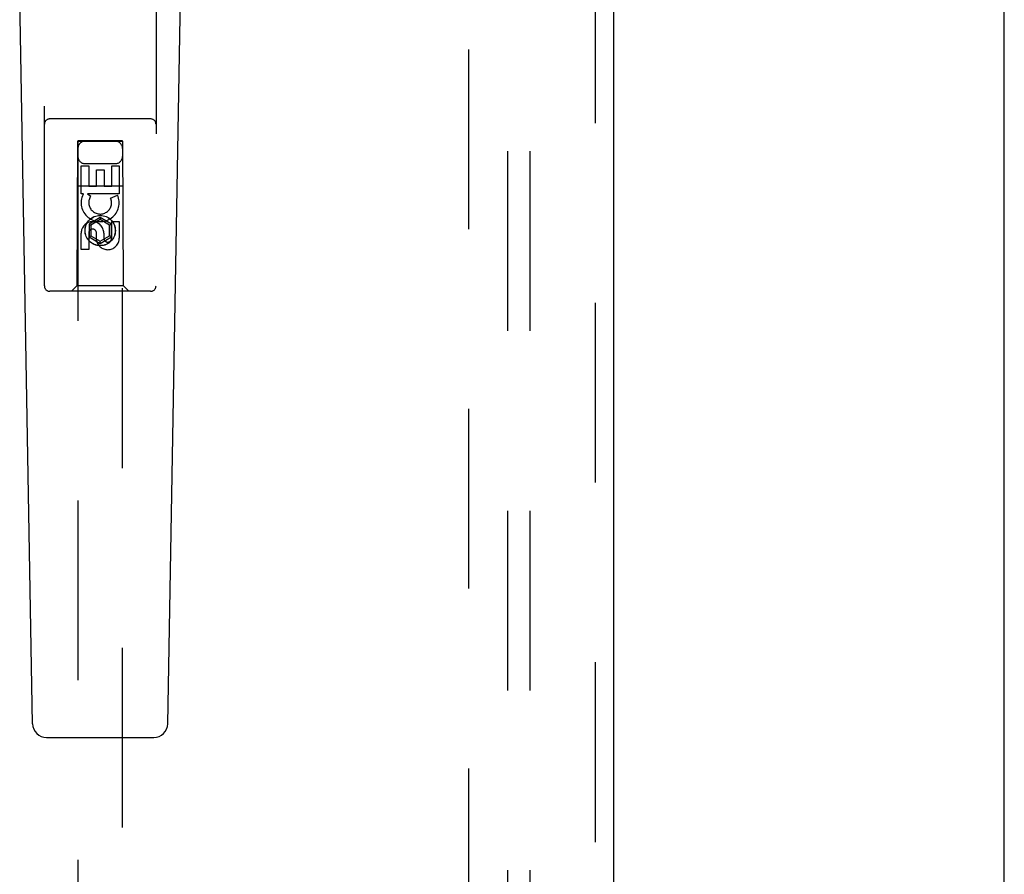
# Model space of a CAD drawing. Header units: inches. Extents: x 0 to 183, y 0 to 118.
# Tile 7 of 80: x 65.66 to 71.18, y 38.59 to 43.38. Entities that reach past the tile are written whole.
import ezdxf

# ---------------------------------------------------------------- set-up
doc = ezdxf.new("R2010")
doc.units = ezdxf.units.IN
doc.header["$LTSCALE"] = 10.065561
doc.header["$MEASUREMENT"] = 0
doc.linetypes.add('HIDDEN', pattern=[0.2, 0.1, -0.1])
doc.layers.get('0').update_dxf_attribs({"linetype": 'CONTINUOUS'})
for name, color, linetype in [('DEFAULT_2', 8, 'HIDDEN'), ('MAIN_ENCLOSURE_DOOR_ASSEMBLY', 7, 'CONTINUOUS'), ('SUBPANEL', 7, 'CONTINUOUS')]:
    doc.layers.add(name, color=color, linetype=linetype)

msp = doc.modelspace()

# ---------------------------------------------------------------- linework, layer by layer
at = {"color": 7, "linetype": 'Continuous'}
msp.add_line((71.1779, 6.9743), (71.1779, 44.4333), dxfattribs=at)
at = {"layer": 'DEFAULT_2', "color": 8, "linetype": 'HIDDEN'}
msp.add_line((68.1779, 75.4223), (68.1779, 14.3183), dxfattribs=at)
at = {"layer": 'MAIN_ENCLOSURE_DOOR_ASSEMBLY', "color": 8, "linetype": 'HIDDEN'}
for p, q in [((68.8864, 76.0163), (68.8864, 13.7243)), ((65.8029, 41.8878), (65.8029, 43.7453)), ((66.4279, 43.7453), (66.4279, 41.8878)), ((66.3979, 42.8228), (65.8329, 42.8228)), ((65.9889, 42.6978), (65.9854, 41.8878)), ((65.9889, 42.6978), (66.2419, 42.6978)), ((66.2404, 42.6997), (65.9904, 42.6997)), ((65.9904, 42.6997), (65.9904, 14.6978)), ((66.2404, 42.6965), (65.9904, 42.6965)), ((66.2404, 14.6978), (66.2404, 42.6997)), ((66.2454, 41.8878), (66.2419, 42.6978)), ((66.0304, 42.5728), (66.2004, 42.5728)), ((66.0088, 42.56), (66.0512, 42.56)), ((66.0088, 42.4038), (66.0088, 42.56)), ((66.0512, 42.56), (66.0512, 42.4465)), ((66.0947, 42.5387), (66.1371, 42.5387)), ((66.0947, 42.4465), (66.0947, 42.5387)), ((66.1371, 42.5387), (66.1371, 42.4465)), ((66.1796, 42.56), (66.222, 42.56)), ((66.1796, 42.4465), (66.1796, 42.56)), ((66.222, 42.56), (66.222, 42.4038)), ((65.9878, 42.4478), (66.2429, 42.4478)), ((66.0211, 42.4038), (66.0088, 42.4038)), ((66.0193, 42.4003), (66.0211, 42.4038)), ((66.222, 42.4038), (66.0444, 42.4038)), ((66.0444, 42.4038), (66.063, 42.3908)), ((66.0512, 42.4465), (66.0947, 42.4465)), ((66.1371, 42.4465), (66.1796, 42.4465)), ((66.1739, 42.3795), (66.213, 42.3964)), ((66.1154, 42.2703), (66.0529, 42.2342)), ((66.0529, 42.2342), (66.0629, 42.2285)), ((66.0529, 42.2342), (66.0529, 42.1621)), ((66.1154, 42.2588), (66.0629, 42.2285)), ((66.1779, 42.2342), (66.1154, 42.2703)), ((66.1154, 42.2703), (66.1154, 42.2588)), ((66.1679, 42.2285), (66.1154, 42.2588)), ((66.1779, 42.2342), (66.1679, 42.2285)), ((66.1779, 42.1621), (66.1779, 42.2342)), ((66.1796, 42.2476), (66.222, 42.2476)), ((66.1796, 42.1551), (66.1796, 42.2476)), ((66.222, 42.2476), (66.222, 42.1551)), ((66.0088, 42.0913), (66.0088, 42.1837)), ((66.0512, 42.1837), (66.0512, 42.0913)), ((66.0629, 42.2285), (66.0629, 42.1678)), ((66.0947, 42.1413), (66.0947, 42.1876)), ((66.1357, 42.1837), (66.1357, 42.1552)), ((66.1679, 42.1678), (66.1679, 42.2285)), ((66.0529, 42.1621), (66.0629, 42.1678)), ((66.0529, 42.1621), (66.1154, 42.126)), ((66.0629, 42.1678), (66.1154, 42.1375)), ((66.1154, 42.1375), (66.1679, 42.1678)), ((66.1154, 42.126), (66.1779, 42.1621)), ((66.1154, 42.126), (66.1154, 42.1375)), ((66.1779, 42.1621), (66.1679, 42.1678)), ((66.0512, 42.0913), (66.0088, 42.0913)), ((66.3979, 41.8578), (65.8329, 41.8578)), ((65.9854, 41.8878), (65.9554, 41.8578)), ((66.2454, 41.8878), (65.9854, 41.8878)), ((66.2454, 41.8878), (66.2754, 41.8578))]:
    msp.add_line(p, q, dxfattribs=at)
at = {"layer": 'MAIN_ENCLOSURE_DOOR_ASSEMBLY', "color": 3, "linetype": 'Continuous'}
msp.add_line((68.9904, 76.0163), (68.9904, 13.7243), dxfattribs=at)
at = {"layer": 'MAIN_ENCLOSURE_DOOR_ASSEMBLY', "color": 7, "linetype": 'Continuous'}
for p, q in [((65.7368, 39.4359), (65.6646, 43.5752)), ((66.4939, 39.4359), (66.5661, 43.5752)), ((65.8156, 39.3585), (66.4151, 39.3585))]:
    msp.add_line(p, q, dxfattribs=at)
at = {"layer": 'MAIN_ENCLOSURE_DOOR_ASSEMBLY', "color": 8, "linetype": 'HIDDEN'}
for radius in [0.085, 0.0845]:
    msp.add_circle((66.1154, 42.1978), radius, dxfattribs=at)
for centre, radius, start, end in [((65.8329, 42.7928), 0.03, 90, 180), ((66.3979, 42.7928), 0.03, 0, 90), ((66.0304, 42.6578), 0.04, 90, 180), ((66.2004, 42.6578), 0.04, 0, 90), ((66.0304, 42.6128), 0.04, 180, 270), ((66.2004, 42.6128), 0.04, 270, 360), ((66.1152, 42.3541), 0.1065, 154.2636, 23.4027), ((66.1152, 42.3541), 0.0639, 144.8895, 23.4026), ((66.0722, 42.1837), 0.0635, 0, 180), ((66.0731, 42.1837), 0.0219, 10.307, 180), ((66.1576, 42.1551), 0.0644, 192.2995, 0.0775), ((66.1576, 42.1551), 0.0219, 179.9011, 360), ((65.8329, 41.8878), 0.03, 180, 270), ((66.3979, 41.8878), 0.03, 270, 360)]:
    msp.add_arc(centre, radius, start, end, dxfattribs=at)
at = {"layer": 'MAIN_ENCLOSURE_DOOR_ASSEMBLY', "color": 7, "linetype": 'Continuous'}
for centre, start, end in [((65.8156, 39.4373), 181, 270), ((66.4151, 39.4373), 270, 359)]:
    msp.add_arc(centre, 0.0787, start, end, dxfattribs=at)
at = {"layer": 'SUBPANEL', "color": 8, "linetype": 'HIDDEN'}
for p, q in [((68.3966, 72.8391), (68.3966, 16.9016)), ((68.5216, 72.8391), (68.5216, 16.9016))]:
    msp.add_line(p, q, dxfattribs=at)

doc.saveas('drawing.dxf')
